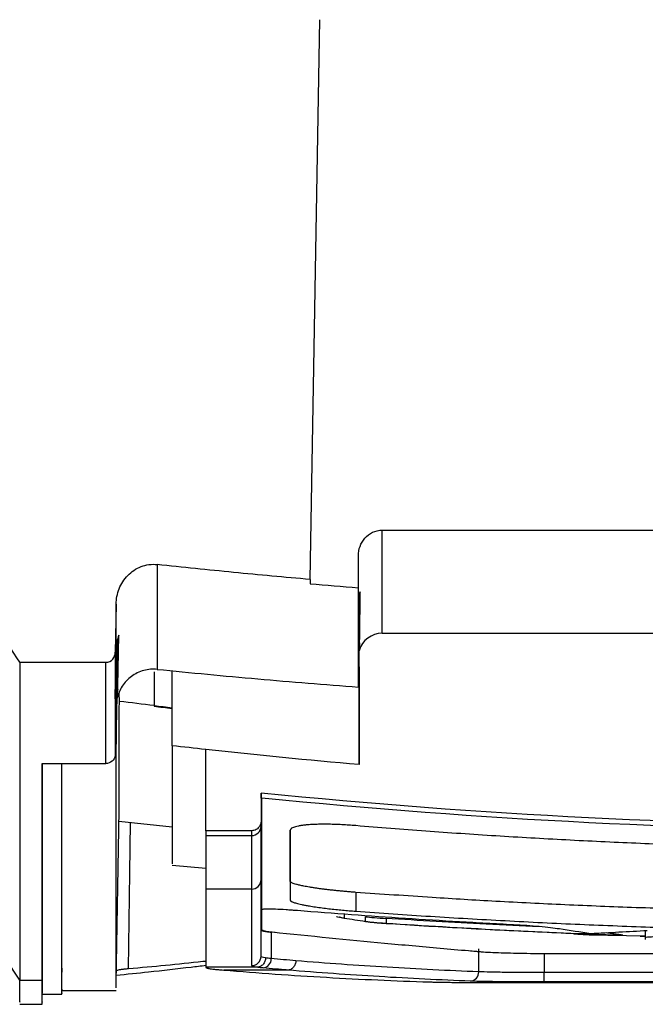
# Model space of a CAD drawing. Header units: millimetres. Extents: x -1263 to 1500, y -1080 to 1468.
# Tile 123 of 166: x 260 to 294, y 684 to 737. Entities that reach past the tile are written whole.
import ezdxf

# ---------------------------------------------------------------- set-up
doc = ezdxf.new("R2010")
doc.units = ezdxf.units.MM

msp = doc.modelspace()

# ---------------------------------------------------------------- linework, layer by layer
at = {"color": 7, "linetype": 'Continuous', "lineweight": 25}
for p, q in [((275.985, 707.196), (276.507, 737.114)), ((279.836, 709.834), (336.881, 709.834)), ((279.836, 704.32), (279.836, 709.834)), ((278.558, 706.756), (278.558, 708.465)), ((278.558, 701.446), (278.558, 706.756)), ((265.611, 705.876), (265.569, 703.303)), ((278.607, 706.151), (278.607, 705.057)), ((279.836, 704.32), (336.881, 704.32)), ((265.567, 700.886), (265.611, 703.476)), ((278.607, 697.3), (278.607, 703.391)), ((260.457, 702.769), (265.069, 702.769)), ((278.606, 702.53), (278.606, 702.183)), ((265.614, 698.4), (265.659, 700.959)), ((265.784, 700.678), (265.778, 701.146)), ((265.658, 700.888), (265.658, 700.816)), ((267.642, 700.456), (267.642, 700.42)), ((265.605, 698.066), (265.61, 698.369)), ((265.605, 698.066), (265.559, 698.066)), ((265.567, 698.195), (265.566, 698.142)), ((270.407, 693.768), (270.407, 698.107)), ((261.657, 697.358), (265.066, 697.358)), ((273.357, 695.784), (273.357, 694.275)), ((273.357, 695.516), (273.357, 695.784)), ((273.357, 695.511), (273.357, 695.516)), ((273.407, 695.511), (273.357, 695.511)), ((265.606, 685.644), (265.767, 694.872)), ((265.755, 694.273), (268.605, 693.975)), ((273.357, 694.275), (273.357, 694.004)), ((272.857, 693.768), (270.407, 693.768)), ((270.407, 693.511), (272.857, 693.511)), ((268.601, 691.929), (270.407, 691.772)), ((274.917, 691.066), (274.917, 690.059)), ((272.857, 690.65), (270.407, 690.65)), ((278.417, 690.473), (278.417, 689.466)), ((273.358, 689.652), (273.408, 689.652)), ((273.358, 689.55), (273.358, 689.552)), ((273.358, 689.552), (273.408, 689.552)), ((273.358, 689.55), (273.408, 689.55)), ((277.802, 689.348), (277.802, 689.102)), ((278.936, 688.924), (278.936, 689.17)), ((280.041, 689.083), (280.043, 688.817)), ((273.358, 687.056), (273.358, 688.469)), ((274.112, 688.33), (273.9, 688.35)), ((273.9, 688.35), (273.9, 686.934)), ((293.897, 688.417), (293.897, 687.962)), ((292.473, 688.219), (291.799, 688.305)), ((293.626, 688.139), (293.897, 688.131)), ((284.991, 686.229), (284.991, 687.449)), ((261.657, 685.774), (261.665, 686.21)), ((262.709, 686.423), (262.705, 686.214)), ((273.134, 686.472), (270.408, 686.472)), ((270.408, 686.472), (270.408, 686.472)), ((274.787, 686.32), (271.366, 686.32)), ((260.457, 685.774), (261.657, 685.774)), ((328.318, 686.184), (288.499, 686.184)), ((328.318, 685.684), (288.499, 685.684)), ((262.705, 685.038), (262.709, 685.249)), ((262.705, 685.237), (265.607, 685.237)), ((285.21, 685.656), (331.605, 685.656)), ((261.657, 684.491), (261.666, 685.039)), ((261.666, 685.039), (262.705, 685.039)), ((260.457, 684.495), (261.657, 684.495))]:
    msp.add_line(p, q, dxfattribs=at)
at = {"color": 250, "linetype": 'Continuous', "lineweight": 25}
for p, q in [((291.881, 688.309), (292.586, 688.22)), ((293.897, 688.133), (290.894, 688.195)), ((288.499, 687.195), (288.499, 686.184))]:
    msp.add_line(p, q, dxfattribs=at)
at = {"color": 250, "linetype": 'Continuous', "lineweight": 25, "flags": 128}
msp.add_lwpolyline([(267.647, 702.265), (267.645, 701.775), (267.644, 701.284), (267.643, 700.844), (267.642, 700.456)], dxfattribs=at)
at = {"color": 7, "linetype": 'Continuous', "lineweight": 25, "flags": 128}
for points in [[(278.558, 702.187), (278.585, 702.185), (278.606, 702.183)], [(273.407, 695.511), (273.379, 695.514), (273.357, 695.516)], [(266.269, 686.385), (266.348, 691.523), (266.388, 694.207)], [(288.499, 685.684), (288.499, 685.695), (288.499, 685.724), (288.499, 685.771), (288.499, 685.833), (288.499, 685.909), (288.499, 685.994), (288.499, 686.087), (288.499, 686.184)]]:
    msp.add_lwpolyline(points, dxfattribs=at)
at = {"color": 7, "linetype": 'Continuous', "lineweight": 25}
for centre, radius, start, end in [((279.836, 703.043), 1.277, 90, 164.2668), ((308.398, 1041.878), 343.845, 263.19276, 263.35469), ((272.86, 694.008), 0.497, 269.5978, 359.5919), ((272.859, 691.148), 0.498, 269.7511, 359.7488), ((272.858, 687.057), 0.5, 269.9558, 359.9556), ((273.416, 686.916), 0.485, 276.0793, 2.058), ((284.516, 686.203), 0.476, 275.1064, 3.0943)]:
    msp.add_arc(centre, radius, start, end, dxfattribs=at)
for points, knots in [([(260.457, 702.769), (259.604, 704.088), (258.796, 705.431), (257.272, 708.166), (256.554, 709.559), (255.217, 712.385), (254.596, 713.819), (253.452, 716.723), (252.93, 718.191), (252.457, 719.677)], [0, 0, 0, 0, 0.25, 0.25, 0.5, 0.5, 0.75, 0.75, 1, 1, 1, 1]), ([(278.558, 708.465), (278.558, 708.637), (278.588, 708.804), (278.706, 709.128), (278.792, 709.275), (279.023, 709.537), (279.162, 709.643), (279.482, 709.794), (279.657, 709.834), (279.836, 709.834)], [0, 0, 0, 0, 0.25, 0.25, 0.5, 0.5, 0.75, 0.75, 1, 1, 1, 1]), ([(265.611, 705.876), (265.616, 706.159), (265.67, 706.434), (265.827, 706.83), (265.892, 706.955), (266.043, 707.192), (266.132, 707.305), (266.332, 707.511), (266.441, 707.603), (266.679, 707.762), (266.81, 707.831), (267.081, 707.934), (267.221, 707.97), (267.512, 708.009), (267.66, 708.011), (267.807, 707.996)], [0, 0, 0, 0, 0.25, 0.25, 0.375, 0.375, 0.5, 0.5, 0.625, 0.625, 0.75, 0.75, 0.875, 0.875, 1, 1, 1, 1]), ([(275.985, 707.196), (274.62, 707.314), (273.256, 707.44), (270.531, 707.707), (269.169, 707.85), (267.807, 707.996)], [0, 0, 0, 0, 0.5, 0.5, 1, 1, 1, 1]), ([(278.659, 706.529), (278.65, 706.493), (278.633, 706.427), (278.618, 706.335), (278.611, 706.263), (278.608, 706.21), (278.607, 706.175), (278.607, 706.157), (278.607, 706.151)], [0, 0, 0, 0, 0.294486, 0.534844, 0.72352, 0.862791, 0.954517, 1, 1, 1, 1]), ([(278.607, 705.057), (278.606, 705.038), (278.604, 704.969), (278.585, 704.892), (278.561, 704.838), (278.558, 704.831)], [0, 0, 0, 0, 0.241136, 0.901217, 1, 1, 1, 1]), ([(278.607, 702.534), (278.607, 702.987), (278.607, 703.702), (278.607, 704.473), (278.607, 704.755)], [0, 0, 0, 0, 0.6339028, 1, 1, 1, 1]), ([(265.756, 704.228), (265.742, 704.178), (265.716, 704.086), (265.69, 703.955), (265.674, 703.844), (265.665, 703.751), (265.661, 703.678), (265.66, 703.635), (265.659, 703.616)], [0, 0, 0, 0, 0.248519, 0.462532, 0.643412, 0.792503, 0.911021, 1, 1, 1, 1]), ([(265.699, 701.325), (265.707, 701.789), (265.717, 702.268), (265.738, 703.24), (265.748, 703.733), (265.756, 704.228)], [0, 0, 0, 0, 0.5, 0.5, 1, 1, 1, 1]), ([(278.625, 703.804), (278.62, 703.768), (278.609, 703.695), (278.607, 703.622), (278.607, 703.585)], [0, 0, 0, 0, 0.497362, 1, 1, 1, 1]), ([(265.069, 702.769), (265.208, 702.769), (265.341, 702.835), (265.519, 703.037), (265.567, 703.169), (265.569, 703.303)], [0, 0, 0, 0, 0.5, 0.5, 1, 1, 1, 1]), ([(278.607, 702.534), (278.606, 702.514), (278.605, 702.476), (278.596, 702.42), (278.581, 702.366), (278.566, 702.333), (278.559, 702.316)], [0, 0, 0, 0, 0.257965, 0.508537, 0.754799, 1, 1, 1, 1]), ([(267.807, 702.393), (267.563, 702.417), (267.32, 702.397), (266.967, 702.299), (266.853, 702.256), (266.636, 702.15), (266.53, 702.087), (266.334, 701.942), (266.244, 701.862), (266.078, 701.685), (266.002, 701.588), (265.87, 701.384), (265.814, 701.277), (265.721, 701.052), (265.684, 700.935), (265.658, 700.816)], [0, 0, 0, 0, 0.25, 0.25, 0.375, 0.375, 0.5, 0.5, 0.625, 0.625, 0.75, 0.75, 0.875, 0.875, 1, 1, 1, 1]), ([(267.807, 702.393), (269.597, 702.214), (271.388, 702.042), (274.971, 701.726), (276.765, 701.58), (278.558, 701.446)], [0, 0, 0, 0, 0.5, 0.5, 1, 1, 1, 1]), ([(268.607, 698.311), (268.607, 698.928), (268.607, 699.922), (268.606, 701.662), (268.606, 702.323)], [0, 0, 0, 0, 0.620544, 1, 1, 1, 1]), ([(278.606, 702.183), (278.606, 701.074), (278.606, 700.114), (278.607, 698.488), (278.607, 697.822), (278.607, 697.3)], [0, 0, 0, 0, 0.5, 0.5, 1, 1, 1, 1]), ([(265.616, 701.044), (265.615, 701.023), (265.613, 700.98), (265.599, 700.915), (265.582, 700.859), (265.567, 700.826), (265.562, 700.815)], [0, 0, 0, 0, 0.268067, 0.547044, 0.835536, 1, 1, 1, 1]), ([(265.698, 701.325), (265.691, 701.285), (265.676, 701.205), (265.663, 701.083), (265.661, 701), (265.659, 700.959)], [0, 0, 0, 0, 0.33095, 0.663884, 1, 1, 1, 1]), ([(265.766, 694.872), (265.766, 694.947), (265.767, 695.172), (265.77, 696.126), (265.774, 697.478), (265.778, 698.727), (265.78, 699.509), (265.781, 699.824), (265.782, 700.194), (265.783, 700.499), (265.784, 700.678)], [0, 0, 0, 0, 0.120408, 0.366743, 0.613037, 0.829677, 0.872241, 0.898754, 0.940779, 1, 1, 1, 1]), ([(265.565, 698.191), (265.574, 698.211), (265.592, 698.253), (265.61, 698.324), (265.613, 698.374), (265.614, 698.4)], [0, 0, 0, 0, 0.303708, 0.639554, 1, 1, 1, 1]), ([(268.607, 698.311), (268.607, 697.258), (268.607, 695.153), (268.608, 693.179), (268.608, 692.049), (268.608, 692.019), (268.608, 692.006)], [0, 0, 0, 0, 0.268309, 0.53666, 0.804962, 1, 1, 1, 1]), ([(265.56, 697.782), (265.541, 697.666), (265.48, 697.556), (265.302, 697.403), (265.185, 697.358), (265.066, 697.358)], [0, 0, 0, 0, 0.5, 0.5, 1, 1, 1, 1]), ([(265.559, 698.066), (265.559, 698.008), (265.559, 697.951), (265.559, 697.893), (265.559, 697.856), (265.56, 697.819), (265.56, 697.782)], [0, 0, 0, 0, 0.001, 0.001, 0.001, 0.001646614, 0.001646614, 0.001646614, 0.001646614]), ([(265.607, 685.365), (265.607, 685.367), (265.606, 685.371), (265.606, 686.721), (265.606, 689.261), (265.605, 692.932), (265.605, 696.354), (265.605, 698.066)], [0, 0, 0, 0, 0.145048, 0.358786, 0.572524, 0.786262, 1, 1, 1, 1]), ([(260.457, 697.57), (260.457, 694.587), (260.457, 692.107), (260.457, 688.169), (260.457, 686.713), (260.457, 685.774)], [0, 0, 0, 0, 0.5, 0.5, 1, 1, 1, 1]), ([(261.66, 697.358), (261.661, 695.748), (261.661, 693.2), (261.662, 690.537), (261.663, 688.715), (261.664, 687.236), (261.664, 686.552), (261.665, 686.21)], [0, 0, 0, 0, 0.299991, 0.474808, 0.649698, 0.824812, 1, 1, 1, 1]), ([(262.705, 686.214), (262.705, 686.941), (262.705, 688.393), (262.705, 692.121), (262.705, 695.635), (262.705, 697.358)], [0, 0, 0, 0, 0.33758, 0.675161, 1, 1, 1, 1]), ([(262.709, 686.423), (262.709, 687.152), (262.709, 688.611), (262.709, 692.281), (262.709, 695.715), (262.709, 697.358)], [0, 0, 0, 0, 0.342806, 0.685612, 1, 1, 1, 1]), ([(343.457, 695.784), (331.813, 694.605), (320.11, 694.014), (296.704, 694.014), (285.001, 694.605), (273.357, 695.784)], [0, 0, 0, 0, 0.5, 0.5, 1, 1, 1, 1]), ([(343.407, 695.511), (331.779, 694.343), (320.093, 693.757), (296.721, 693.757), (285.035, 694.343), (273.407, 695.511)], [0, 0, 0, 0, 0.5, 0.5, 1, 1, 1, 1]), ([(273.357, 694.275), (273.356, 694.254), (273.355, 694.21), (273.342, 694.145), (273.317, 694.071), (273.276, 693.992), (273.206, 693.905), (273.107, 693.829), (272.984, 693.777), (272.898, 693.771), (272.857, 693.768)], [0, 0, 0, 0, 0.080345, 0.164259, 0.251245, 0.37568, 0.500689, 0.675574, 0.843608, 1, 1, 1, 1]), ([(278.416, 694.039), (278.354, 694.044), (278.23, 694.054), (278.046, 694.067), (277.863, 694.079), (277.681, 694.089), (277.502, 694.097), (277.324, 694.104), (277.15, 694.109), (276.981, 694.112), (276.815, 694.114), (276.655, 694.114), (276.5, 694.112), (276.349, 694.109), (276.204, 694.104), (276.066, 694.097), (275.903, 694.087), (275.72, 694.071), (275.525, 694.047), (275.351, 694.018), (275.201, 693.983), (275.079, 693.943), (274.987, 693.898), (274.928, 693.847), (274.92, 693.809), (274.916, 693.79)], [0, 0, 0, 0, 0.033906, 0.067549, 0.101028, 0.134447, 0.167973, 0.201555, 0.235083, 0.268449, 0.301629, 0.33471, 0.367787, 0.400951, 0.434176, 0.467334, 0.500295, 0.556873, 0.615284, 0.675539, 0.737036, 0.800122, 0.865144, 0.931716, 1, 1, 1, 1]), ([(274.916, 693.79), (274.916, 693.673), (274.916, 693.438), (274.916, 693.099), (274.916, 692.77), (274.916, 692.452), (274.916, 692.144), (274.916, 691.846), (274.917, 691.559), (274.917, 691.283), (274.917, 691.017), (274.917, 690.761), (274.917, 690.516), (274.917, 690.281), (274.917, 690.133), (274.917, 690.059)], [0, 0, 0, 0, 0.076968, 0.153923, 0.230866, 0.307799, 0.384723, 0.46164, 0.538552, 0.61546, 0.692366, 0.769271, 0.846177, 0.923086, 1, 1, 1, 1]), ([(274.917, 691.066), (274.917, 691.177), (274.917, 691.37), (274.917, 691.62), (274.917, 691.838), (274.917, 692.069), (274.917, 692.339), (274.917, 692.629), (274.916, 692.969), (274.916, 693.351), (274.916, 693.64), (274.916, 693.786), (274.916, 693.79)], [0, 0, 0, 0, 0.1424748, 0.2486092, 0.3184035, 0.4154172, 0.519274, 0.6231703, 0.7270111, 0.8698165, 0.9965618, 1, 1, 1, 1]), ([(308.405, 692.781), (307.78, 692.782), (306.528, 692.784), (304.651, 692.799), (302.775, 692.824), (300.898, 692.858), (299.023, 692.903), (297.147, 692.957), (295.272, 693.02), (293.398, 693.094), (291.524, 693.178), (289.65, 693.271), (287.776, 693.374), (285.904, 693.487), (284.031, 693.61), (282.159, 693.743), (280.287, 693.884), (279.04, 693.987), (278.416, 694.039)], [0, 0, 0, 0, 0.0625295, 0.1250471, 0.1875544, 0.2500533, 0.3125453, 0.3750323, 0.4375159, 0.4999978, 0.5624798, 0.6249637, 0.687451, 0.7499435, 0.8124429, 0.874951, 0.9374695, 1, 1, 1, 1]), ([(278.417, 690.473), (278.355, 690.478), (278.23, 690.487), (278.041, 690.503), (277.849, 690.52), (277.654, 690.539), (277.458, 690.558), (277.261, 690.578), (277.064, 690.6), (276.868, 690.623), (276.673, 690.646), (276.48, 690.671), (276.293, 690.697), (276.112, 690.725), (275.89, 690.761), (275.652, 690.804), (275.425, 690.852), (275.254, 690.895), (275.129, 690.933), (275.042, 690.966), (274.984, 690.994), (274.95, 691.018), (274.93, 691.037), (274.921, 691.052), (274.918, 691.06), (274.917, 691.067), (274.917, 691.066), (274.917, 691.066)], [0, 0, 0, 0, 0.033612, 0.068021, 0.103224, 0.139213, 0.175977, 0.213503, 0.251776, 0.290959, 0.331146, 0.372254, 0.414089, 0.45658, 0.499907, 0.579831, 0.652626, 0.718221, 0.777251, 0.829504, 0.874631, 0.912688, 0.9439, 0.968286, 0.9858, 0.996383, 1, 1, 1, 1]), ([(308.406, 689.377), (307.648, 689.381), (306.147, 689.389), (303.916, 689.412), (301.729, 689.443), (299.585, 689.483), (297.485, 689.531), (295.428, 689.588), (292.805, 689.673), (289.635, 689.799), (286.004, 689.98), (282.275, 690.206), (279.78, 690.379), (278.417, 690.473)], [0, 0, 0, 0, 0.0757591, 0.1500735, 0.2229445, 0.2943733, 0.3643612, 0.4329098, 0.5000205, 0.6266651, 0.750006, 0.863423, 1, 1, 1, 1]), ([(274.917, 690.059), (274.918, 690.053), (274.919, 690.041), (274.935, 690.021), (274.962, 690), (275.005, 689.975), (275.066, 689.949), (275.147, 689.921), (275.251, 689.89), (275.38, 689.857), (275.536, 689.822), (275.723, 689.785), (275.964, 689.741), (276.261, 689.693), (276.612, 689.644), (276.975, 689.6), (277.342, 689.56), (277.707, 689.524), (278.065, 689.493), (278.301, 689.475), (278.417, 689.466)], [0, 0, 0, 0, 0.032329, 0.067125, 0.104453, 0.144448, 0.187329, 0.23297, 0.281123, 0.331703, 0.385, 0.441334, 0.500257, 0.580213, 0.657629, 0.732027, 0.803115, 0.871507, 0.937153, 1, 1, 1, 1]), ([(275.304, 689.497), (275.266, 689.5), (275.164, 689.507), (274.961, 689.523), (274.595, 689.548), (274.199, 689.569), (273.857, 689.579), (273.665, 689.578), (273.537, 689.573), (273.452, 689.564), (273.422, 689.556), (273.408, 689.552)], [0, 0, 0, 0, 0.046072, 0.125465, 0.250154, 0.499406, 0.628688, 0.7494, 0.832631, 0.915862, 1, 1, 1, 1]), ([(286.844, 688.738), (286.604, 688.75), (286.363, 688.763), (285.882, 688.789), (285.16, 688.828), (283.476, 688.924), (280.109, 689.134), (277.225, 689.344), (275.304, 689.497)], [0, 0, 0, 0, 0.0625, 0.0625, 0.125, 0.25, 0.5, 1, 1, 1, 1]), ([(278.417, 689.466), (279.082, 689.418), (280.413, 689.323), (282.411, 689.193), (284.408, 689.071), (286.406, 688.96), (288.404, 688.858), (290.403, 688.765), (292.402, 688.683), (294.401, 688.61), (296.401, 688.547), (298.401, 688.494), (300.401, 688.45), (302.402, 688.416), (304.403, 688.392), (306.404, 688.377), (307.739, 688.375), (308.406, 688.374)], [0, 0, 0, 0, 0.066691, 0.133371, 0.200043, 0.266708, 0.333367, 0.400022, 0.466675, 0.533327, 0.59998, 0.666635, 0.733294, 0.799958, 0.86663, 0.93331, 1, 1, 1, 1]), ([(298.598, 687.194), (296.531, 687.194), (293.43, 687.194), (290.07, 687.194), (288.778, 687.194), (288.261, 687.194), (288.005, 687.195), (287.256, 687.202), (286.306, 687.221), (285.55, 687.256), (285.169, 687.281), (285.097, 687.287), (284.963, 687.297), (284.9, 687.303), (284.708, 687.32), (284.58, 687.331), (283.94, 687.386), (282.422, 687.519), (278.964, 687.834), (276.02, 688.127), (273.827, 688.355), (273.721, 688.369), (273.558, 688.399), (273.5, 688.414), (273.425, 688.445), (273.408, 688.46), (273.408, 688.492), (273.408, 688.571), (273.408, 688.776), (273.408, 688.967), (273.408, 689.098)], [0, 0, 0, 0, 0.125, 0.1875, 0.203125, 0.203125, 0.21875, 0.21875, 0.25, 0.28125, 0.28125, 0.289062, 0.289062, 0.296875, 0.296875, 0.3125, 0.3125, 0.375, 0.5, 0.75, 0.75, 0.765625, 0.765625, 0.78125, 0.78125, 0.796875, 0.796875, 0.8125, 0.875, 1, 1, 1, 1]), ([(277.558, 689.169), (277.558, 689.169), (277.558, 689.166), (277.563, 689.16), (277.587, 689.148), (277.632, 689.135), (277.701, 689.119), (277.767, 689.108), (277.802, 689.102)], [0, 0, 0, 0, 0.00041, 0.168503, 0.352507, 0.552424, 0.768255, 1, 1, 1, 1]), ([(280.028, 688.81), (279.788, 688.826), (279.546, 688.845), (279.121, 688.886), (278.934, 688.908), (278.796, 688.93)], [0, 0, 0, 0, 0.5, 0.5, 1, 1, 1, 1]), ([(278.936, 689.17), (279.059, 689.155), (279.227, 689.139), (279.608, 689.108), (279.825, 689.094), (280.041, 689.083)], [0, 0, 0, 0, 0.5, 0.5, 1, 1, 1, 1]), ([(278.936, 688.924), (278.958, 688.921), (279.003, 688.914), (279.079, 688.904), (279.157, 688.894), (279.238, 688.885), (279.32, 688.877), (279.402, 688.869), (279.483, 688.861), (279.563, 688.854), (279.641, 688.847), (279.716, 688.841), (279.789, 688.835), (279.858, 688.83), (279.923, 688.825), (279.985, 688.821), (280.024, 688.818), (280.043, 688.817)], [0, 0, 0, 0, 0.089149, 0.175086, 0.257812, 0.337326, 0.413628, 0.486719, 0.556597, 0.623264, 0.686718, 0.746961, 0.803992, 0.857811, 0.908419, 0.955815, 1, 1, 1, 1]), ([(273.358, 688.469), (273.359, 688.465), (273.362, 688.456), (273.38, 688.444), (273.407, 688.431), (273.446, 688.419), (273.495, 688.407), (273.554, 688.395), (273.625, 688.383), (273.706, 688.372), (273.797, 688.361), (273.866, 688.353), (273.9, 688.35)], [0, 0, 0, 0, 0.102762, 0.204172, 0.304499, 0.404016, 0.503005, 0.60175, 0.700539, 0.799656, 0.899384, 1, 1, 1, 1]), ([(280.043, 688.817), (280.718, 688.774), (282.067, 688.689), (284.091, 688.572), (286.115, 688.464), (288.139, 688.366), (290.163, 688.276), (291.512, 688.224), (292.187, 688.199)], [0, 0, 0, 0, 0.166792, 0.3335291, 0.5002149, 0.6668529, 0.8334468, 1, 1, 1, 1]), ([(289.302, 688.517), (289.024, 688.56), (288.653, 688.603), (287.805, 688.679), (287.329, 688.712), (286.844, 688.738)], [0, 0, 0, 0, 0.5, 0.5, 1, 1, 1, 1]), ([(290.894, 688.192), (290.671, 688.2), (290.45, 688.212), (290.135, 688.237), (290.043, 688.251), (290.043, 688.261)], [0, 0, 0, 0, 0.5, 0.5, 1, 1, 1, 1]), ([(292.586, 688.22), (292.638, 688.214), (292.67, 688.208), (292.682, 688.198), (292.662, 688.193), (292.579, 688.187), (292.515, 688.186), (292.36, 688.186), (292.27, 688.188), (292.178, 688.191)], [0, 0, 0, 0, 0.25, 0.25, 0.5, 0.5, 0.75, 0.75, 1, 1, 1, 1]), ([(292.187, 688.199), (292.206, 688.198), (292.245, 688.197), (292.302, 688.195), (292.356, 688.195), (292.407, 688.195), (292.451, 688.196), (292.487, 688.197), (292.515, 688.199), (292.532, 688.202), (292.535, 688.204), (292.536, 688.205)], [0, 0, 0, 0, 0.105466, 0.212314, 0.320558, 0.43021, 0.541282, 0.653786, 0.767733, 0.883135, 1, 1, 1, 1]), ([(270.384, 686.787), (270.338, 686.782), (268.967, 686.627), (267.595, 686.504), (266.269, 686.385)], [0, 0, 0, 0, 0.033563, 1, 1, 1, 1]), ([(273.604, 686.971), (273.603, 686.913), (273.592, 686.85), (273.545, 686.728), (273.509, 686.67), (273.418, 686.573), (273.363, 686.534), (273.248, 686.485), (273.189, 686.473), (273.134, 686.472)], [0, 0, 0, 0, 0.25, 0.25, 0.5, 0.5, 0.75, 0.75, 1, 1, 1, 1]), ([(275.22, 686.819), (275.218, 686.761), (275.208, 686.699), (275.164, 686.577), (275.131, 686.519), (275.047, 686.422), (274.996, 686.384), (274.891, 686.333), (274.837, 686.321), (274.787, 686.32)], [0, 0, 0, 0, 0.25, 0.25, 0.5, 0.5, 0.75, 0.75, 1, 1, 1, 1]), ([(284.991, 686.229), (283.362, 686.289), (281.733, 686.37), (279.291, 686.517), (278.476, 686.571), (276.848, 686.688), (276.034, 686.753), (275.22, 686.819)], [0, 0, 0, 0, 0.5, 0.5, 0.75, 0.75, 1, 1, 1, 1]), ([(261.665, 686.21), (261.665, 685.843), (261.665, 685.159), (261.666, 685.105), (261.666, 685.08)], [0, 0, 0, 0, 0.537447, 1, 1, 1, 1]), ([(262.705, 685.108), (262.705, 685.088), (262.705, 685.009), (262.705, 685.359), (262.705, 685.929), (262.705, 686.214)], [0, 0, 0, 0, 0.148885, 0.574429, 1, 1, 1, 1]), ([(262.709, 685.307), (262.709, 685.286), (262.709, 685.208), (262.709, 685.563), (262.709, 686.136), (262.709, 686.423)], [0, 0, 0, 0, 0.152636, 0.576304, 1, 1, 1, 1]), ([(270.408, 686.562), (270.143, 686.53), (269.124, 686.405), (267.524, 686.22), (266.188, 686.087), (265.606, 686.029)], [0, 0, 0, 0, 0.165248, 0.636812, 1, 1, 1, 1]), ([(266.269, 686.385), (266.227, 686.381), (266.142, 686.373), (266.03, 686.361), (265.931, 686.349), (265.846, 686.337), (265.757, 686.322), (265.676, 686.305), (265.618, 686.284), (265.611, 686.27), (265.607, 686.263)], [0, 0, 0, 0, 0.107548, 0.211274, 0.311356, 0.407992, 0.501404, 0.664706, 0.830431, 1, 1, 1, 1]), ([(270.408, 686.472), (270.411, 686.467), (270.418, 686.457), (270.442, 686.443), (270.476, 686.429), (270.52, 686.417), (270.59, 686.402), (270.7, 686.384), (270.866, 686.364), (271.006, 686.351), (271.078, 686.344)], [0, 0, 0, 0, 0.107686, 0.211598, 0.31175, 0.408223, 0.501172, 0.658497, 0.824752, 1, 1, 1, 1]), ([(271.366, 686.32), (272.282, 686.245), (273.197, 686.173), (275.027, 686.044), (275.942, 685.986), (277.772, 685.88), (278.687, 685.834), (280.518, 685.751), (281.433, 685.718), (282.348, 685.687)], [0, 0, 0, 0, 0.25, 0.25, 0.5, 0.5, 0.75, 0.75, 1, 1, 1, 1]), ([(273.467, 686.435), (273.435, 686.437), (273.371, 686.443), (273.284, 686.453), (273.204, 686.462), (273.158, 686.469), (273.134, 686.472)], [0, 0, 0, 0, 0.250793, 0.500852, 0.750492, 1, 1, 1, 1]), ([(274.787, 686.32), (274.677, 686.329), (274.457, 686.348), (274.017, 686.386), (273.687, 686.415), (273.467, 686.435)], [0, 0, 0, 0, 0.249987, 0.499991, 1, 1, 1, 1]), ([(284.558, 685.729), (282.93, 685.789), (281.301, 685.87), (278.858, 686.018), (278.044, 686.072), (276.415, 686.188), (275.601, 686.253), (274.787, 686.32)], [0, 0, 0, 0, 0.5, 0.5, 0.75, 0.75, 1, 1, 1, 1]), ([(288.499, 686.184), (288.142, 686.184), (287.792, 686.185), (287.28, 686.188), (287.11, 686.189), (286.783, 686.192), (286.625, 686.193), (286.168, 686.199), (285.881, 686.204), (285.384, 686.215), (285.17, 686.222), (284.991, 686.229)], [0, 0, 0, 0, 0.25, 0.25, 0.375, 0.375, 0.5, 0.5, 0.75, 0.75, 1, 1, 1, 1]), ([(260.457, 684.619), (260.457, 684.599), (260.457, 684.544), (260.457, 685.297), (260.457, 685.774)], [0, 0, 0, 0, 0.367578, 1, 1, 1, 1]), ([(261.657, 684.622), (261.657, 684.605), (261.657, 684.556), (261.657, 685.294), (261.657, 685.774)], [0, 0, 0, 0, 0.350584, 1, 1, 1, 1]), ([(282.348, 685.687), (282.391, 685.686), (282.474, 685.684), (282.605, 685.68), (282.735, 685.677), (282.921, 685.673), (283.186, 685.669), (283.55, 685.664), (283.94, 685.66), (284.346, 685.658), (284.771, 685.656), (285.06, 685.656), (285.21, 685.656)], [0, 0, 0, 0, 0.068782, 0.133164, 0.193298, 0.249372, 0.372368, 0.499608, 0.62634, 0.749705, 0.869354, 1, 1, 1, 1]), ([(288.499, 685.684), (288.099, 685.684), (287.708, 685.685), (286.935, 685.689), (286.568, 685.692), (285.876, 685.699), (285.56, 685.704), (284.997, 685.715), (284.757, 685.722), (284.558, 685.729)], [0, 0, 0, 0, 0.25, 0.25, 0.5, 0.5, 0.75, 0.75, 1, 1, 1, 1])]:
    msp.add_open_spline(points, degree=3, knots=knots, dxfattribs=at)
for points in [[(267.807, 707.996), (267.807, 705.98), (267.807, 704.112), (267.807, 702.393)], [(275.985, 707.196), (275.983, 707.12), (275.982, 707.045), (275.981, 706.971)], [(275.981, 706.971), (276.84, 706.896), (277.699, 706.824), (278.558, 706.756)], [(278.558, 706.011), (278.558, 706.19), (278.592, 706.365), (278.659, 706.529)], [(278.625, 703.804), (278.635, 704.677), (278.65, 705.593), (278.659, 706.529)], [(265.611, 703.476), (265.611, 704.251), (265.611, 705.051), (265.611, 705.876)], [(265.756, 704.228), (265.663, 703.986), (265.615, 703.735), (265.611, 703.476)], [(265.659, 703.616), (265.645, 702.759), (265.63, 701.902), (265.616, 701.044)], [(265.659, 700.959), (265.659, 701.799), (265.659, 702.684), (265.659, 703.616)], [(265.569, 703.303), (265.568, 702.469), (265.568, 701.664), (265.567, 700.886)], [(260.457, 702.769), (260.457, 700.895), (260.457, 699.161), (260.457, 697.57)], [(265.066, 697.358), (265.067, 699.005), (265.068, 700.809), (265.069, 702.769)], [(265.616, 701.044), (265.615, 700.123), (265.615, 699.241), (265.614, 698.4)], [(265.562, 700.815), (265.565, 700.838), (265.567, 700.862), (265.567, 700.886)], [(265.562, 700.815), (265.564, 699.901), (265.565, 699.026), (265.565, 698.191)], [(267.642, 700.457), (267.024, 700.53), (266.403, 700.604), (265.784, 700.678)], [(267.642, 700.42), (267.963, 700.382), (268.285, 700.344), (268.607, 700.306)], [(270.407, 698.107), (269.807, 698.173), (269.207, 698.241), (268.607, 698.311)], [(265.566, 698.142), (265.566, 698.116), (265.563, 698.091), (265.559, 698.066)], [(265.566, 698.212), (265.566, 698.189), (265.566, 698.166), (265.566, 698.142)], [(278.607, 697.3), (275.871, 697.536), (273.137, 697.805), (270.407, 698.107)], [(261.657, 685.774), (261.657, 686.702), (261.657, 689.563), (261.657, 694.425), (261.657, 697.358)], [(273.357, 695.511), (273.357, 692.879), (273.357, 690.923), (273.358, 689.652)], [(273.408, 689.652), (273.407, 690.923), (273.407, 692.879), (273.407, 695.511)], [(260.457, 685.774), (258.601, 688.608), (256.999, 691.589), (255.663, 694.682)], [(270.407, 693.768), (270.407, 693.681), (270.407, 693.596), (270.407, 693.511)], [(272.857, 693.511), (272.857, 693.596), (272.857, 693.681), (272.857, 693.768)], [(273.357, 691.146), (273.357, 691.986), (273.357, 692.937), (273.357, 694.004)], [(270.407, 693.511), (270.407, 692.444), (270.407, 691.491), (270.407, 690.65)], [(272.857, 690.65), (272.857, 691.491), (272.857, 692.444), (272.857, 693.511)], [(273.358, 687.056), (273.358, 687.872), (273.357, 689.214), (273.357, 691.146)], [(270.407, 690.65), (270.407, 688.648), (270.408, 687.279), (270.408, 686.472)], [(272.858, 686.557), (272.858, 687.373), (272.857, 688.717), (272.857, 690.65)], [(273.358, 689.652), (273.358, 689.618), (273.358, 689.585), (273.358, 689.552)], [(273.358, 688.469), (273.358, 688.772), (273.358, 689.132), (273.358, 689.55)], [(273.408, 689.552), (273.408, 689.585), (273.408, 689.618), (273.408, 689.652)], [(273.408, 689.55), (273.408, 689.555), (273.408, 689.556), (273.408, 689.552)], [(273.408, 689.098), (273.408, 689.24), (273.408, 689.391), (273.408, 689.55)], [(277.661, 689.108), (277.486, 689.136), (277.389, 689.163), (277.39, 689.183)], [(278.796, 688.93), (278.418, 688.987), (278.039, 689.047), (277.661, 689.108)], [(277.802, 689.102), (278.179, 689.041), (278.557, 688.982), (278.936, 688.924)], [(280.028, 688.81), (280.027, 688.81), (280.026, 688.81), (280.025, 688.81)], [(292.178, 688.191), (288.125, 688.341), (284.075, 688.548), (280.028, 688.81)], [(290.978, 688.265), (290.419, 688.346), (289.86, 688.43), (289.302, 688.517)], [(294, 688.423), (292.993, 688.363), (291.985, 688.31), (290.978, 688.265)], [(292.177, 688.191), (292.177, 688.191), (292.178, 688.191), (292.178, 688.191)], [(292.536, 688.205), (292.536, 688.21), (292.513, 688.214), (292.473, 688.219)], [(273.604, 686.971), (273.44, 686.998), (273.358, 687.026), (273.358, 687.056)], [(273.9, 686.934), (273.782, 686.946), (273.684, 686.958), (273.604, 686.971)], [(275.22, 686.819), (274.78, 686.856), (274.34, 686.894), (273.9, 686.934)], [(271.078, 686.344), (271.15, 686.338), (271.246, 686.33), (271.366, 686.32)], [(273.134, 686.472), (272.95, 686.499), (272.858, 686.527), (272.858, 686.557)]]:
    msp.add_open_spline(points, degree=3, dxfattribs=at)
at = {"color": 250, "linetype": 'Continuous', "lineweight": 25}
for points, knots in [([(288.231, 688.641), (287.282, 688.681), (284.55, 688.797), (281.821, 688.97), (280.041, 689.083)], [0, 0, 0, 0, 0.347629, 1, 1, 1, 1]), ([(294.306, 688.092), (294.201, 688.086), (293.992, 688.074), (293.874, 688.055), (293.904, 688.043), (293.908, 688.042)], [0, 0, 0, 0, 0.469726, 0.938776, 1, 1, 1, 1])]:
    msp.add_open_spline(points, degree=3, knots=knots, dxfattribs=at)

doc.saveas('drawing.dxf')
